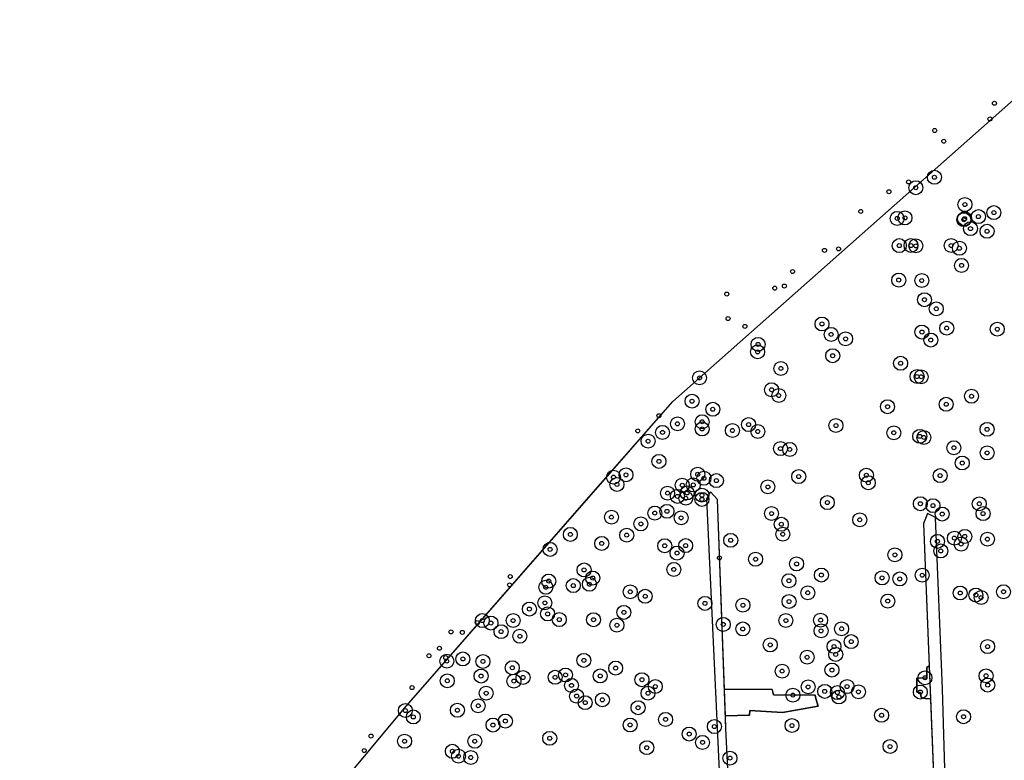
# Model space of a CAD drawing. Header units: inches. Extents: x 133161 to 134727, y 414457 to 415906.
# Tile 17 of 37: x 133623 to 133870, y 415169 to 415355. Entities that reach past the tile are written whole.
import ezdxf

# ---------------------------------------------------------------- set-up
doc = ezdxf.new("R2010")
doc.units = ezdxf.units.IN
doc.header["$MEASUREMENT"] = 0
doc.header["$PDMODE"] = 33
doc.header["$PDSIZE"] = -3
for name, color, linetype in [('Niet gedetecteerde gebieden (D-gebied) (ca. 6.258 m2)', 1, 'Continuous'), ('Onderzoeksgebied Genderensche Uiterwaard (ca. 421.775 m2)', 5, 'Continuous'), ('Significante objecten binnen onderzoeksgebied GUW', 3, 'Continuous'), ('Significante objecten buiten onderzoeksgebied GUW', 1, 'Continuous'), ('Veiligheidsmarge objecten GUW', 6, 'Continuous'), ('Vrijgegeven gebieden (A+B gebied) (ca. 383.874 m2)', 3, 'Continuous')]:
    doc.layers.add(name, color=color, linetype=linetype)

msp = doc.modelspace()

# ---------------------------------------------------------------- linework, layer by layer
at = {"layer": 'Niet gedetecteerde gebieden (D-gebied) (ca. 6.258 m2)'}
for points in [[(133850.73, 415192.86, 0), (133851.05, 415184.69, 0), (133850.14, 415184.55, 0), (133848.77, 415184.9, 0), (133848.54, 415186.18, 0), (133847.66, 415186.24, 0), (133847.66, 415189.74, 0), (133850.2, 415189.85, 0), (133850.2, 415192.39, 0)], [(133799.73, 415180.29, 0), (133799.49, 415187.03, 0), (133811.47, 415186.87, 0), (133811.75, 415185.59, 0), (133822.24, 415185.51, 0), (133822.36, 415184.68, 0), (133822.95, 415182.73, 0), (133814.06, 415181.16, 0), (133805.85, 415181.65, 0), (133805.75, 415180.48, 0)]]:
    msp.add_polyline3d(points, close=True, dxfattribs=at)
at = {"layer": 'Onderzoeksgebied Genderensche Uiterwaard (ca. 421.775 m2)'}
for points in [[(133622.99, 415066.68), (133719.86, 415182.83), (133786.54, 415259.03), (133894.47, 415354.63)], [(133805.14, 415068.96), (133799.85, 415177.1), (133797.73, 415234.51), (133796.02, 415236.37), (133794.96, 415234.65), (133799.59, 415136.06)], [(133857.77, 415061.12), (133854.07, 415187.08), (133852.35, 415229.95), (133850.36, 415231.01), (133849.31, 415228.49), (133856.01, 415060.23)]]:
    msp.add_lwpolyline(points, dxfattribs=at)
at = {"layer": 'Significante objecten binnen onderzoeksgebied GUW'}
for p in [(133852.06, 415315.16), (133847.4, 415312.56), (133859.7, 415308.33), (133842.74, 415304.87), (133844.68, 415304.99), (133859.44, 415304.55), (133859.63, 415304.79), (133863.08, 415305.31), (133866.95, 415306.31), (133861.1, 415302.3), (133865.24, 415301.64), (133843.27, 415298.05), (133846.2, 415298.07), (133847.41, 415297.99), (133856.25, 415298.07), (133858.32, 415297.39), (133858.86, 415293.1), (133843.13, 415289.43), (133848.9, 415289.31), (133849.57, 415284.51), (133852.54, 415282.23), (133823.91, 415278.43), (133855.14, 415277.39), (133867.81, 415277.13), (133826.2, 415275.82), (133829.82, 415274.7), (133848.94, 415276.42), (133807.9, 415273.33), (133851.16, 415274.41), (133807.79, 415271.45), (133826.59, 415270.49), (133813.61, 415267.29), (133843.61, 415268.59), (133793.25, 415264.94), (133847.72, 415265.27), (133848.75, 415265.2), (133811.29, 415261.96), (133813.1, 415260.52), (133861.36, 415260.33), (133791.37, 415259.09), (133840.32, 415257.72), (133855.02, 415258.32), (133796.56, 415257.07), (133787.72, 415253.43), (133793.9, 415253.95), (133805.54, 415253.24), (133827.4, 415253), (133783.97, 415251.28), (133793.9, 415252.14), (133801.48, 415251.76), (133807.84, 415251.51), (133841.9, 415251.19), (133848.39, 415250.3), (133849.41, 415250.01), (133865.25, 415252.05), (133780.36, 415249.08), (133813.52, 415247.23), (133815.84, 415247.02), (133856.94, 415247.44), (133865.27, 415246.15), (133783.08, 415244.03), (133859.03, 415243.62), (133774.83, 415240.65), (133792.79, 415240.8), (133818.08, 415240.22), (133835.02, 415240.57), (133853.49, 415240.46), (133771.7, 415240.08), (133772.57, 415238.25), (133788.92, 415238.05), (133791.67, 415238.13), (133794.34, 415239.8), (133797.46, 415239.21), (133810.35, 415237.64), (133835.51, 415238.68), (133785.24, 415236.07), (133787.71, 415235.27), (133790.14, 415236.12), (133793.86, 415235.56), (133789.8, 415234.81), (133793.85, 415234.51), (133825.25, 415233.71), (133848.54, 415233.43), (133851.71, 415232.94), (133863.3, 415233.41), (133782.04, 415231.08), (133785.09, 415231.52), (133811.27, 415230.97), (133854.02, 415230.84), (133864.25, 415230.94), (133771.19, 415230.07), (133778.55, 415228.37), (133788.64, 415229.89), (133813.72, 415228.27), (133833.37, 415229.4), (133760.89, 415225.74), (133775.01, 415225.56), (133814.1, 415225.79), (133768.75, 415223.48), (133784.52, 415222.9), (133789.77, 415222.93), (133801.05, 415224.26), (133852.83, 415224), (133857.07, 415224.81), (133858.76, 415223.32), (133859.67, 415225.24), (133865.35, 415224.55), (133755.82, 415221.99), (133787.61, 415221.06), (133842.17, 415220.62), (133853.67, 415221.59), (133807.28, 415219.52), (133817.55, 415218.35), (133764.33, 415216.84), (133786.8, 415216.97), (133823.76, 415215.57), (133849.01, 415215.53), (133755.47, 415214.05), (133765.67, 415213.26), (133766.49, 415214.82), (133815.63, 415214.14), (133838.96, 415214.85), (133843.39, 415214.59), (133754.74, 415212.51), (133761.63, 415212.92), (133775.89, 415211.37), (133820.36, 415211.12), (133858.52, 415211.07), (133862.45, 415210.56), (133869.37, 415211.38), (133754.51, 415208.6), (133779.64, 415210.24), (133794.6, 415208.47), (133815.66, 415208.94), (133840.39, 415209.05), (133863.77, 415209.94), (133750.64, 415207.05), (133755.2, 415205.83), (133774.3, 415206.22), (133804.11, 415208.02), (133738.85, 415204.15), (133741, 415203.55), (133746.56, 415204.17), (133758.13, 415204.41), (133766.7, 415204.38), (133799.18, 415203.2), (133814.86, 415204.17), (133823.56, 415204.27), (133743.55, 415201.39), (133772.55, 415203.01), (133804.08, 415202.07), (133823.68, 415201.59), (133828.82, 415202.1), (133748.25, 415200.24), (133831.23, 415198.89), (133810.95, 415198.07), (133826.92, 415197.67), (133865.38, 415197.65), (133729.95, 415194.01), (133733.98, 415194.55), (133739.01, 415193.92), (133764.28, 415194.2), (133820.19, 415194.99), (133827.34, 415195.69), (133746.36, 415192.35), (133772.24, 415192.27), (133813.93, 415191.5), (133826.41, 415191.78), (133730.08, 415189.09), (133738.54, 415190.28), (133746.76, 415189.02), (133749.04, 415189.91), (133757.08, 415189.96), (133759.69, 415190.54), (133768.37, 415190.3), (133778.82, 415189.36), (133849.7, 415189.84), (133864.99, 415190.33), (133739.81, 415185.98), (133761.18, 415187.93), (133780.34, 415185.98), (133782.17, 415187.65), (133820.44, 415187.57), (133824.6, 415186.44), (133827.76, 415186.14), (133830.19, 415187.64), (133833.05, 415186.32), (133848.54, 415186.27), (133865.41, 415188.02), (133762.45, 415185.26), (133764.61, 415183.61), (133768.91, 415184.32), (133816.63, 415185.49), (133828.15, 415185.03), (133719.57, 415181.64), (133732.6, 415181.71), (133737.82, 415182.82), (133777.86, 415182.35), (133721.57, 415180.03), (133744.62, 415179), (133784.74, 415179.42), (133838.84, 415180.45), (133859.37, 415180.09), (133741.52, 415178.01), (133775.86, 415178.02), (133796.96, 415177.62), (133816.4, 415177.89), (133719.38, 415173.95), (133736.96, 415173.95), (133755.72, 415174.68), (133790.66, 415175.76), (133793.99, 415173.66), (133731.34, 415171.43), (133780.03, 415172.34), (133840.95, 415172.63), (133732.87, 415170.21), (133735.95, 415169.88), (133800.87, 415169.72)]:
    msp.add_point(p, dxfattribs=at)
at = {"layer": 'Significante objecten buiten onderzoeksgebied GUW'}
for p in [(133867.09, 415333.7), (133865.97, 415329.76), (133852.14, 415326.88), (133854.42, 415324.2), (133845.59, 415314), (133840.67, 415311.56), (133833.63, 415306.6), (133824.54, 415296.87), (133828.05, 415297.23), (133816.54, 415291.57), (133812.09, 415287.4), (133814.49, 415287.94), (133800.06, 415285.93), (133800.39, 415279.79), (133804.59, 415277.83), (133783.07, 415255.46), (133777.79, 415251.67), (133798.24, 415219.86), (133745.66, 415213.11), (133745.84, 415215.18), (133737.58, 415203.66), (133731.01, 415201.33), (133733.84, 415201.22), (133728.12, 415197.23), (133725.48, 415195.34), (133729.68, 415194.89), (133721.24, 415187.38), (133710.98, 415175.26), (133709.27, 415171.62)]:
    msp.add_point(p, dxfattribs=at)
at = {"layer": 'Veiligheidsmarge objecten GUW', "color": 210, "linetype": 'Continuous', "lineweight": 25}
for centre in [(133852.06, 415315.16), (133847.4, 415312.56), (133859.7, 415308.33), (133866.95, 415306.31), (133842.74, 415304.87), (133844.68, 415304.99), (133859.44, 415304.55), (133859.63, 415304.79), (133863.08, 415305.31), (133861.1, 415302.3), (133865.24, 415301.64), (133843.27, 415298.05), (133846.2, 415298.07), (133856.25, 415298.07), (133847.41, 415297.99), (133858.32, 415297.39), (133858.86, 415293.1), (133843.13, 415289.43), (133848.9, 415289.31), (133849.57, 415284.51), (133852.54, 415282.23), (133823.91, 415278.43), (133826.2, 415275.82), (133848.94, 415276.42), (133855.14, 415277.39), (133867.81, 415277.13), (133829.82, 415274.7), (133851.16, 415274.41), (133807.79, 415271.45), (133807.9, 415273.33), (133826.59, 415270.49), (133843.61, 415268.59), (133813.61, 415267.29), (133793.25, 415264.94), (133847.72, 415265.27), (133848.75, 415265.2), (133811.29, 415261.96), (133791.37, 415259.09), (133813.1, 415260.52), (133861.36, 415260.33), (133796.56, 415257.07), (133840.32, 415257.72), (133855.02, 415258.32), (133793.9, 415253.95), (133783.97, 415251.28), (133787.72, 415253.43), (133793.9, 415252.14), (133801.48, 415251.76), (133805.54, 415253.24), (133807.84, 415251.51), (133827.4, 415253), (133841.9, 415251.19), (133865.25, 415252.05), (133780.36, 415249.08), (133848.39, 415250.3), (133849.41, 415250.01), (133813.52, 415247.23), (133815.84, 415247.02), (133856.94, 415247.44), (133783.08, 415244.03), (133865.27, 415246.15), (133859.03, 415243.62), (133771.7, 415240.08), (133774.83, 415240.65), (133792.79, 415240.8), (133794.34, 415239.8), (133797.46, 415239.21), (133818.08, 415240.22), (133835.02, 415240.57), (133853.49, 415240.46), (133772.57, 415238.25), (133788.92, 415238.05), (133791.67, 415238.13), (133810.35, 415237.64), (133835.51, 415238.68), (133785.24, 415236.07), (133787.71, 415235.27), (133789.8, 415234.81), (133790.14, 415236.12), (133793.85, 415234.51), (133793.86, 415235.56), (133785.09, 415231.52), (133825.25, 415233.71), (133848.54, 415233.43), (133851.71, 415232.94), (133863.3, 415233.41), (133771.19, 415230.07), (133782.04, 415231.08), (133788.64, 415229.89), (133811.27, 415230.97), (133833.37, 415229.4), (133854.02, 415230.84), (133864.25, 415230.94), (133778.55, 415228.37), (133813.72, 415228.27), (133760.89, 415225.74), (133775.01, 415225.56), (133801.05, 415224.26), (133814.1, 415225.79), (133857.07, 415224.81), (133859.67, 415225.24), (133865.35, 415224.55), (133755.82, 415221.99), (133768.75, 415223.48), (133784.52, 415222.9), (133789.77, 415222.93), (133852.83, 415224), (133853.67, 415221.59), (133858.76, 415223.32), (133787.61, 415221.06), (133807.28, 415219.52), (133842.17, 415220.62), (133764.33, 415216.84), (133786.8, 415216.97), (133817.55, 415218.35), (133766.49, 415214.82), (133823.76, 415215.57), (133838.96, 415214.85), (133843.39, 415214.59), (133849.01, 415215.53), (133754.74, 415212.51), (133755.47, 415214.05), (133761.63, 415212.92), (133765.67, 415213.26), (133815.63, 415214.14), (133775.89, 415211.37), (133779.64, 415210.24), (133820.36, 415211.12), (133858.52, 415211.07), (133862.45, 415210.56), (133863.77, 415209.94), (133869.37, 415211.38), (133750.64, 415207.05), (133754.51, 415208.6), (133794.6, 415208.47), (133804.11, 415208.02), (133815.66, 415208.94), (133840.39, 415209.05), (133755.2, 415205.83), (133758.13, 415204.41), (133766.7, 415204.38), (133774.3, 415206.22), (133738.85, 415204.15), (133741, 415203.55), (133746.56, 415204.17), (133772.55, 415203.01), (133799.18, 415203.2), (133804.08, 415202.07), (133814.86, 415204.17), (133823.56, 415204.27), (133828.82, 415202.1), (133743.55, 415201.39), (133748.25, 415200.24), (133823.68, 415201.59), (133810.95, 415198.07), (133826.92, 415197.67), (133831.23, 415198.89), (133865.38, 415197.65), (133733.98, 415194.55), (133820.19, 415194.99), (133827.34, 415195.69), (133729.95, 415194.01), (133739.01, 415193.92), (133746.36, 415192.35), (133764.28, 415194.2), (133772.24, 415192.27), (133738.54, 415190.28), (133749.04, 415189.91), (133757.08, 415189.96), (133759.69, 415190.54), (133768.37, 415190.3), (133813.93, 415191.5), (133826.41, 415191.78), (133849.7, 415189.84), (133864.99, 415190.33), (133730.08, 415189.09), (133746.76, 415189.02), (133761.18, 415187.93), (133778.82, 415189.36), (133782.17, 415187.65), (133820.44, 415187.57), (133830.19, 415187.64), (133865.41, 415188.02), (133739.81, 415185.98), (133762.45, 415185.26), (133780.34, 415185.98), (133816.63, 415185.49), (133824.6, 415186.44), (133827.76, 415186.14), (133828.15, 415185.03), (133833.05, 415186.32), (133848.54, 415186.27), (133737.82, 415182.82), (133764.61, 415183.61), (133768.91, 415184.32), (133777.86, 415182.35), (133719.57, 415181.64), (133721.57, 415180.03), (133732.6, 415181.71), (133838.84, 415180.45), (133859.37, 415180.09), (133741.52, 415178.01), (133744.62, 415179), (133775.86, 415178.02), (133784.74, 415179.42), (133796.96, 415177.62), (133816.4, 415177.89), (133790.66, 415175.76), (133719.38, 415173.95), (133736.96, 415173.95), (133755.72, 415174.68), (133780.03, 415172.34), (133793.99, 415173.66), (133840.95, 415172.63), (133731.34, 415171.43), (133732.87, 415170.21), (133735.95, 415169.88), (133800.87, 415169.72)]:
    msp.add_circle(centre, 1.75, dxfattribs=at)
at = {"layer": 'Vrijgegeven gebieden (A+B gebied) (ca. 383.874 m2)'}
for points in [[(133622.99, 415066.68), (133719.86, 415182.83), (133765.55, 415235.04), (133786.54, 415259.03), (133894.47, 415354.63)], [(133805.14, 415068.96), (133799.85, 415177.1), (133799.73, 415180.29), (133805.75, 415180.48), (133805.85, 415181.65), (133814.06, 415181.16), (133822.95, 415182.73), (133822.36, 415184.68), (133822.24, 415185.51), (133811.75, 415185.59), (133811.47, 415186.87), (133799.49, 415187.03), (133797.73, 415234.51), (133796.02, 415236.37), (133794.96, 415234.65), (133799.59, 415136.06)], [(133857.77, 415061.12), (133854.07, 415187.08), (133852.35, 415229.95), (133850.36, 415231.01), (133849.31, 415228.49), (133850.73, 415192.86), (133850.2, 415192.39), (133850.2, 415189.85), (133847.66, 415189.74), (133847.66, 415186.24), (133848.54, 415186.18), (133848.77, 415184.9), (133850.14, 415184.55), (133851.05, 415184.69), (133856.01, 415060.23)]]:
    msp.add_lwpolyline(points, dxfattribs=at)

doc.saveas('drawing.dxf')
